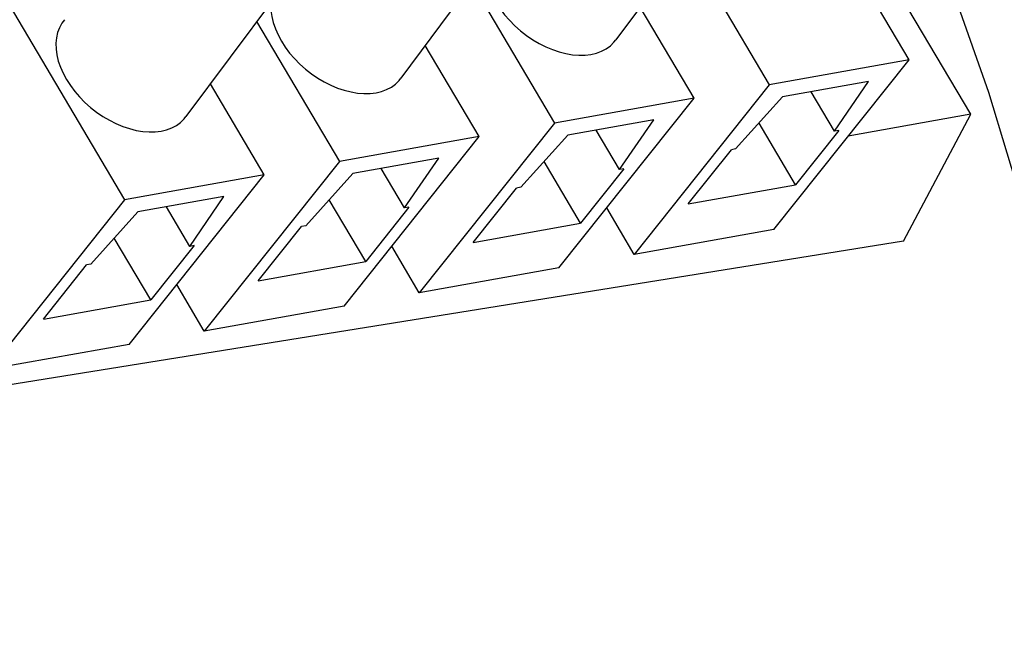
# Model space of a CAD drawing. Header units: inches. Extents: x 0 to 56.7, y 0 to 36.7.
# Tile 23 of 29: x 48.2 to 49.5, y 17.8 to 18.7. Entities that reach past the tile are written whole.
import ezdxf

# ---------------------------------------------------------------- set-up
doc = ezdxf.new("R2010")
doc.units = ezdxf.units.IN
doc.header["$LTSCALE"] = 3.116667
doc.header["$MEASUREMENT"] = 0
doc.layers.get('0').update_dxf_attribs({"linetype": 'CONTINUOUS'})

msp = doc.modelspace()

# ---------------------------------------------------------------- linework, layer by layer
at = {"color": 7, "linetype": 'Continuous'}
for p, q in [((47.9394, 19.0769), (48.3161, 18.4398)), ((49.1172, 18.8324), (48.988, 18.6583)), ((49.0847, 18.7885), (49.1979, 18.597)), ((48.8233, 18.78), (48.6941, 18.6059)), ((49.389, 18.6311), (49.3153, 18.7557)), ((48.7907, 18.7361), (48.904, 18.5446)), ((48.5293, 18.7276), (48.4001, 18.5535)), ((49.095, 18.5787), (49.0214, 18.7032)), ((48.4968, 18.6837), (48.61, 18.4922)), ((48.8011, 18.5263), (48.7274, 18.6508)), ((49.389, 18.6311), (49.1979, 18.597)), ((49.2041, 18.3993), (49.389, 18.6311)), ((48.5071, 18.4738), (48.4335, 18.5984)), ((49.3337, 18.6014), (49.2162, 18.5804)), ((49.2871, 18.5334), (49.3337, 18.6014)), ((49.1979, 18.597), (49.0131, 18.3652)), ((49.2871, 18.5334), (49.2552, 18.5874)), ((49.095, 18.5787), (48.904, 18.5446)), ((48.9102, 18.3469), (49.095, 18.5787)), ((49.2162, 18.5804), (49.1519, 18.5093)), ((48.904, 18.5446), (48.7191, 18.3128)), ((49.0398, 18.5489), (48.9222, 18.528)), ((48.9932, 18.481), (49.0398, 18.5489)), ((49.2338, 18.4603), (49.1839, 18.5447)), ((48.9932, 18.481), (48.9613, 18.5349)), ((49.293, 18.5344), (49.2338, 18.4603)), ((49.293, 18.5344), (49.2871, 18.5334)), ((48.8011, 18.5263), (48.61, 18.4922)), ((48.6163, 18.2945), (48.8011, 18.5263)), ((48.9222, 18.528), (48.858, 18.4569)), ((49.0869, 18.4341), (49.146, 18.5082)), ((49.1519, 18.5093), (49.146, 18.5082)), ((48.61, 18.4922), (48.4252, 18.2604)), ((48.7459, 18.4965), (48.6283, 18.4756)), ((48.6992, 18.4286), (48.7459, 18.4965)), ((48.9399, 18.4078), (48.89, 18.4923)), ((48.6992, 18.4286), (48.6673, 18.4825)), ((48.999, 18.482), (48.9399, 18.4078)), ((48.999, 18.482), (48.9932, 18.481)), ((48.5071, 18.4738), (48.3161, 18.4398)), ((48.3223, 18.242), (48.5071, 18.4738)), ((48.6283, 18.4756), (48.564, 18.4044)), ((48.7929, 18.3816), (48.8521, 18.4558)), ((48.858, 18.4569), (48.8521, 18.4558)), ((49.0869, 18.4341), (49.2338, 18.4603)), ((48.3161, 18.4398), (48.1313, 18.208)), ((48.4519, 18.4441), (48.3344, 18.4231)), ((48.4053, 18.3761), (48.4519, 18.4441)), ((48.646, 18.3554), (48.596, 18.4399)), ((48.3344, 18.4231), (48.2701, 18.352)), ((48.4053, 18.3761), (48.3734, 18.4301)), ((48.7051, 18.4296), (48.646, 18.3554)), ((48.7051, 18.4296), (48.6992, 18.4286)), ((49.0131, 18.3652), (48.9755, 18.4288)), ((48.499, 18.3292), (48.5581, 18.4034)), ((48.564, 18.4044), (48.5581, 18.4034)), ((48.7929, 18.3816), (48.9399, 18.4078)), ((49.2041, 18.3993), (49.0131, 18.3652)), ((49.3815, 18.383), (48.0142, 18.1635)), ((48.352, 18.303), (48.3021, 18.3875)), ((48.4112, 18.3772), (48.352, 18.303)), ((48.4112, 18.3772), (48.4053, 18.3761)), ((48.7191, 18.3128), (48.6816, 18.3764)), ((48.499, 18.3292), (48.646, 18.3554)), ((48.2051, 18.2768), (48.2642, 18.351)), ((48.2701, 18.352), (48.2642, 18.351)), ((48.9102, 18.3469), (48.7191, 18.3128)), ((48.4252, 18.2604), (48.3876, 18.3239)), ((48.2051, 18.2768), (48.352, 18.303)), ((48.6163, 18.2945), (48.4252, 18.2604)), ((48.3223, 18.242), (48.1313, 18.208))]:
    msp.add_line(p, q, dxfattribs=at)
at = {"color": 6, "linetype": 'Continuous'}
for p, q in [((49.4734, 18.5566), (49.3378, 18.786)), ((49.4734, 18.5566), (49.3057, 18.5267)), ((49.3815, 18.383), (49.4734, 18.5566))]:
    msp.add_line(p, q, dxfattribs=at)
at = {"color": 7, "linetype": 'Continuous'}
for points in [[(49.3973, 18.8661), (49.4118, 18.8301), (49.4975, 18.587)], [(48.5165, 18.7103), (48.5162, 18.7062), (48.5164, 18.6984), (48.5175, 18.6903), (48.5195, 18.682), (48.5224, 18.6736), (48.5261, 18.6652), (48.5306, 18.6567)], [(48.8246, 18.7091), (48.8299, 18.7008), (48.8359, 18.6928), (48.8426, 18.6851), (48.8498, 18.6777), (48.8576, 18.6708), (48.8658, 18.6644), (48.8744, 18.6586), (48.8832, 18.6534), (48.8923, 18.6488), (48.9015, 18.645), (48.9107, 18.6419), (48.9198, 18.6396), (48.9288, 18.6381), (48.9375, 18.6374), (48.9459, 18.6376), (48.954, 18.6385)], [(48.234, 18.686), (48.2303, 18.681), (48.227, 18.675), (48.2245, 18.6684), (48.2229, 18.6613), (48.2222, 18.6538), (48.2224, 18.6459), (48.2235, 18.6378), (48.2255, 18.6295), (48.2284, 18.6211), (48.2321, 18.6127), (48.2367, 18.6043)], [(48.5306, 18.6567), (48.536, 18.6484), (48.5419, 18.6404), (48.5486, 18.6327), (48.5559, 18.6253), (48.5636, 18.6184), (48.5719, 18.612), (48.5804, 18.6062), (48.5893, 18.6009), (48.5984, 18.5964), (48.6075, 18.5925), (48.6167, 18.5895), (48.6259, 18.5872), (48.6349, 18.5857), (48.6436, 18.585), (48.652, 18.5851), (48.6601, 18.5861)], [(48.954, 18.6385), (48.9616, 18.6404), (48.9686, 18.6429), (48.9749, 18.6463), (48.9806, 18.6504), (48.9855, 18.6552), (48.988, 18.6583)], [(48.2367, 18.6043), (48.242, 18.596), (48.248, 18.588), (48.2547, 18.5803), (48.2619, 18.5729), (48.2697, 18.566), (48.2779, 18.5596), (48.2865, 18.5537), (48.2954, 18.5485), (48.3044, 18.544), (48.3136, 18.5401), (48.3228, 18.5371), (48.3319, 18.5347), (48.3409, 18.5333), (48.3497, 18.5326), (48.3581, 18.5327), (48.3662, 18.5337)], [(48.6601, 18.5861), (48.6677, 18.5879), (48.6746, 18.5905), (48.681, 18.5939), (48.6867, 18.598), (48.6916, 18.6028), (48.6941, 18.6059)], [(49.4975, 18.587), (49.573, 18.3383), (49.6381, 18.0852), (49.6924, 17.8287), (49.7358, 17.57), (49.768, 17.3102), (49.7889, 17.0503), (49.7984, 16.7915)], [(48.3662, 18.5337), (48.3737, 18.5355), (48.3807, 18.5381), (48.3871, 18.5415), (48.3927, 18.5456), (48.3977, 18.5504), (48.4001, 18.5535)]]:
    msp.add_lwpolyline(points, dxfattribs=at)

doc.saveas('drawing.dxf')
